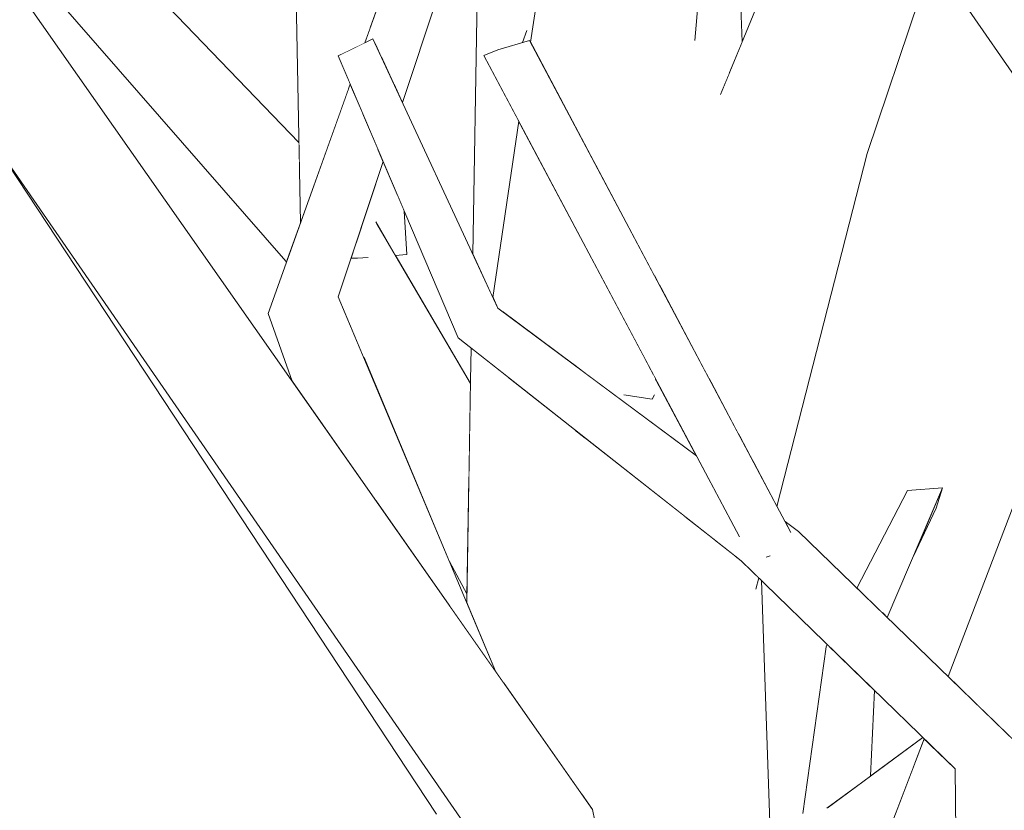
# Model space of a CAD drawing. Extents: x -289599 to -184549, y 66678 to 295474.
# Tile 12 of 256: x -282665 to -282562, y 71714 to 71797. Entities that reach past the tile are written whole.
import ezdxf

# ---------------------------------------------------------------- set-up
doc = ezdxf.new("R2010")
doc.units = 0
doc.header["$MEASUREMENT"] = 0
doc.linetypes.add('Wipeout_Contour', pattern=[1000, 0, -1000])
doc.layers.add('arch drzewa', color=8, linetype='Continuous')
doc.layers.add('arch drzewa_Nr_Pióra__4', color=8, linetype='Continuous', lineweight=9)

msp = doc.modelspace()

# ---------------------------------------------------------------- wipeouts: each hides what was drawn before it
at = {"color": 254, "linetype": 'Wipeout_Contour', "lineweight": 0, "ltscale": 5422400.708840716}
msp.add_wipeout([(-282617.26, 71812.9), (-282617.95, 71772.69), (-282615.84, 71768.13), (-282613.13, 71786.59), (-282616.78, 71793.47), (-282615.34, 71794.08), (-282612.74, 71794.84), (-282612.65, 71795.09), (-282612.69, 71794.86), (-282612.01, 71795.05), (-282611.91, 71794.86), (-282611.1, 71800.38), (-282615.15, 71843.94), (-282616.72, 71844.51), (-282617.06, 71824.28), (-282614.62, 71820.89)], dxfattribs=at).dxf.layer = 'arch drzewa'
at = {"color": 254, "linetype": 'Wipeout_Contour', "lineweight": 0, "ltscale": 1355663.832524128}
msp.add_wipeout([(-282632.74, 71820.52), (-282628.73, 71796.22), (-282626.58, 71802.23), (-282627.67, 71820.83)], dxfattribs=at).dxf.layer = 'arch drzewa'
at = {"color": 254, "linetype": 'Wipeout_Contour', "lineweight": 0, "ltscale": 1355507.712646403}
msp.add_wipeout([(-282590.44, 71812.61), (-282592.4, 71806.32), (-282591.16, 71791.53), (-282589.78, 71794.9)], dxfattribs=at).dxf.layer = 'arch drzewa'
at = {"color": 254, "linetype": 'Wipeout_Contour', "lineweight": 0, "ltscale": 1355727.296982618}
msp.add_wipeout([(-282665.07, 71803.53), (-282636.08, 71781.98), (-282636.13, 71784.37), (-282658.95, 71808.06)], dxfattribs=at).dxf.layer = 'arch drzewa'
at = {"color": 254, "linetype": 'Wipeout_Contour', "lineweight": 0, "ltscale": 1016739.504146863}
msp.add_wipeout([(-282631.08, 71791.2), (-282631.01, 71789.86), (-282630.78, 71790.49)], dxfattribs=at).dxf.layer = 'arch drzewa'
at = {"color": 254, "linetype": 'Wipeout_Contour', "lineweight": 0, "ltscale": 1016745.764535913}
msp.add_wipeout([(-282637.39, 71772.02), (-282637.51, 71771.96), (-282637.44, 71771.88)], dxfattribs=at).dxf.layer = 'arch drzewa'
at = {"color": 254, "linetype": 'Wipeout_Contour', "lineweight": 0, "ltscale": 2711000.771285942}
msp.add_wipeout([(-282606.24, 71760.27), (-282594.65, 71751.66), (-282594.63, 71751.74), (-282598.88, 71759.75), (-282598.97, 71757.92), (-282599.17, 71757.49), (-282601.98, 71757.94), (-282602.65, 71760.23)], dxfattribs=at).dxf.layer = 'arch drzewa'
at = {"color": 254, "linetype": 'Wipeout_Contour', "lineweight": 0, "ltscale": 1016608.718338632}
msp.add_wipeout([(-282593.11, 71760.12), (-282593.48, 71760.13), (-282593.2, 71759.61)], dxfattribs=at).dxf.layer = 'arch drzewa'
at = {"color": 254, "linetype": 'Wipeout_Contour', "lineweight": 0, "ltscale": 1694149.999053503}
msp.add_wipeout([(-282560.59, 71748.48), (-282564.16, 71724.52), (-282561.08, 71721.53), (-282558.78, 71724.96), (-282550.71, 71750.47)], dxfattribs=at).dxf.layer = 'arch drzewa'
at = {"color": 254, "linetype": 'Wipeout_Contour', "lineweight": 0, "ltscale": 1016530.632031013}
msp.add_wipeout([(-282568.83, 71748.21), (-282571.9, 71741), (-282569.49, 71746.11)], dxfattribs=at).dxf.layer = 'arch drzewa'
at = {"color": 254, "linetype": 'Wipeout_Contour', "lineweight": 0, "ltscale": 2710848.248145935}
msp.add_wipeout([(-282590.53, 71741.1), (-282591.19, 71740.65), (-282586.45, 71671.6), (-282585.41, 71670.07), (-282587.76, 71738.52), (-282588.03, 71738.8), (-282588.3, 71737.74), (-282590, 71740.68)], dxfattribs=at).dxf.layer = 'arch drzewa'
at = {"color": 254, "linetype": 'Wipeout_Contour', "lineweight": 0, "ltscale": 1694233.964914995}
msp.add_wipeout([(-282580.98, 71731.59), (-282577.52, 71717.21), (-282576.35, 71718.07), (-282575.94, 71727.02), (-282580.66, 71731.62)], dxfattribs=at).dxf.layer = 'arch drzewa'

# ---------------------------------------------------------------- next in the draw order: wipeouts: each hides what was drawn before it
at = {"color": 254, "linetype": 'Wipeout_Contour', "lineweight": 0, "ltscale": 1355661.344093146}
msp.add_wipeout([(-282628.73, 71796.22), (-282632.74, 71820.52), (-282631.23, 71793.83), (-282629.24, 71794.81)], dxfattribs=at).dxf.layer = 'arch drzewa'
at = {"color": 254, "linetype": 'Wipeout_Contour', "lineweight": 0, "ltscale": 2033253.813559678}
msp.add_wipeout([(-282594.26, 71800.36), (-282592.64, 71762.78), (-282592.05, 71785.82), (-282592.02, 71789.45), (-282591.16, 71791.53), (-282592.4, 71806.32)], dxfattribs=at).dxf.layer = 'arch drzewa'
at = {"color": 254, "linetype": 'Wipeout_Contour', "lineweight": 0, "ltscale": 1016745.964333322}
msp.add_wipeout([(-282637.51, 71771.96), (-282637.45, 71771.85), (-282637.44, 71771.88)], dxfattribs=at).dxf.layer = 'arch drzewa'
at = {"color": 254, "linetype": 'Wipeout_Contour', "lineweight": 0, "ltscale": 1355484.489442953}
msp.add_wipeout([(-282595.81, 71745.26), (-282606.23, 71753.48), (-282600.64, 71720.56), (-282598.27, 71731.72)], dxfattribs=at).dxf.layer = 'arch drzewa'
at = {"color": 254, "linetype": 'Wipeout_Contour', "lineweight": 0, "ltscale": 1355380.244207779}
msp.add_wipeout([(-282572.46, 71747.93), (-282575.08, 71735.12), (-282574.6, 71734.65), (-282568.83, 71748.21)], dxfattribs=at).dxf.layer = 'arch drzewa'
at = {"color": 254, "linetype": 'Wipeout_Contour', "lineweight": 0, "ltscale": 1016505.602138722}
msp.add_wipeout([(-282568.24, 71728.48), (-282564.16, 71724.52), (-282560.59, 71748.48)], dxfattribs=at).dxf.layer = 'arch drzewa'
at = {"color": 254, "linetype": 'Wipeout_Contour', "lineweight": 0, "ltscale": 1355413.581330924}
msp.add_wipeout([(-282591.69, 71741.49), (-282588.74, 71674.97), (-282586.45, 71671.6), (-282591.19, 71740.65)], dxfattribs=at).dxf.layer = 'arch drzewa'
at = {"color": 254, "linetype": 'Wipeout_Contour', "lineweight": 0, "ltscale": 1694236.712743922}
msp.add_wipeout([(-282583.43, 71714.14), (-282580.35, 71713.74), (-282580.84, 71714.77), (-282577.52, 71717.21), (-282580.98, 71731.59)], dxfattribs=at).dxf.layer = 'arch drzewa'

# ---------------------------------------------------------------- next in the draw order: wipeouts: each hides what was drawn before it
at = {"color": 254, "linetype": 'Wipeout_Contour', "lineweight": 0, "ltscale": 1694611.991684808}
msp.add_wipeout([(-282665.07, 71803.53), (-282637.51, 71771.96), (-282637.39, 71772.02), (-282635.97, 71775.99), (-282636.08, 71781.98)], dxfattribs=at).dxf.layer = 'arch drzewa'
at = {"color": 254, "linetype": 'Wipeout_Contour', "lineweight": 0, "ltscale": 2033257.347952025}
msp.add_wipeout([(-282594.69, 71795.34), (-282596.72, 71785.34), (-282592.81, 71761.88), (-282592.64, 71762.78), (-282594.26, 71800.36), (-282594.27, 71800.34)], dxfattribs=at).dxf.layer = 'arch drzewa'
at = {"color": 254, "linetype": 'Wipeout_Contour', "lineweight": 0, "ltscale": 1016541.521470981}
msp.add_wipeout([(-282577.78, 71737.74), (-282575.08, 71735.12), (-282572.46, 71747.93)], dxfattribs=at).dxf.layer = 'arch drzewa'
at = {"color": 254, "linetype": 'Wipeout_Contour', "lineweight": 0, "ltscale": 1355425.209732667}
msp.add_wipeout([(-282591.69, 71741.49), (-282599.1, 71711.45), (-282594.3, 71683.16), (-282588.74, 71674.97)], dxfattribs=at).dxf.layer = 'arch drzewa'
at = {"color": 254, "linetype": 'Wipeout_Contour', "lineweight": 0, "ltscale": 1016552.061951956}
msp.add_wipeout([(-282580.87, 71731.82), (-282580.98, 71731.59), (-282580.66, 71731.62)], dxfattribs=at).dxf.layer = 'arch drzewa'
at = {"color": 254, "linetype": 'Wipeout_Contour', "lineweight": 0, "ltscale": 3049581.714334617}
msp.add_wipeout([(-282571.69, 71719.45), (-282579.47, 71713.73), (-282579.18, 71713.29), (-282578.81, 71713.53), (-282576.74, 71713.98), (-282576.53, 71714.07), (-282576.56, 71713.24), (-282577.19, 71711.78), (-282573.62, 71714.4)], dxfattribs=at).dxf.layer = 'arch drzewa'

# ---------------------------------------------------------------- next in the draw order: wipeouts: each hides what was drawn before it
at = {"color": 254, "linetype": 'Wipeout_Contour', "lineweight": 0, "ltscale": 2372418.969147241}
msp.add_wipeout([(-282632.74, 71820.52), (-282636.81, 71820.67), (-282632.07, 71786.9), (-282631.01, 71789.86), (-282631.08, 71791.2), (-282632.04, 71793.44), (-282631.23, 71793.83)], dxfattribs=at).dxf.layer = 'arch drzewa'
at = {"color": 254, "linetype": 'Wipeout_Contour', "lineweight": 0, "ltscale": 2033242.568886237}
msp.add_wipeout([(-282597.85, 71780.05), (-282598.39, 71769.39), (-282593.48, 71760.13), (-282593.11, 71760.12), (-282592.81, 71761.88), (-282596.72, 71785.34)], dxfattribs=at).dxf.layer = 'arch drzewa'
at = {"color": 254, "linetype": 'Wipeout_Contour', "lineweight": 0, "ltscale": 3388679.287912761}
msp.add_wipeout([(-282606.23, 71753.48), (-282607.26, 71754.3), (-282606.54, 71716.14), (-282605.42, 71714.54), (-282600.81, 71692.74), (-282594.3, 71683.16), (-282599.1, 71711.45), (-282599.54, 71709.74), (-282602.44, 71710.25), (-282600.64, 71720.56)], dxfattribs=at).dxf.layer = 'arch drzewa'
at = {"color": 254, "linetype": 'Wipeout_Contour', "lineweight": 0, "ltscale": 1355442.263956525}
msp.add_wipeout([(-282590, 71740.68), (-282588.3, 71737.74), (-282588.03, 71738.8), (-282589.86, 71740.57)], dxfattribs=at).dxf.layer = 'arch drzewa'
at = {"color": 254, "linetype": 'Wipeout_Contour', "lineweight": 0, "ltscale": 2033054.690651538}
msp.add_wipeout([(-282570.88, 71722.09), (-282580.84, 71714.77), (-282580.36, 71713.76), (-282579.47, 71713.73), (-282571.69, 71719.45), (-282570.73, 71721.95)], dxfattribs=at).dxf.layer = 'arch drzewa'

# ---------------------------------------------------------------- next in the draw order: wipeouts: each hides what was drawn before it
at = {"color": 254, "linetype": 'Wipeout_Contour', "lineweight": 0, "ltscale": 1694400.786628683}
msp.add_wipeout([(-282593.92, 71804.4), (-282598.16, 71801.86), (-282597.85, 71780.05), (-282596.72, 71785.34), (-282594.69, 71795.34)], dxfattribs=at).dxf.layer = 'arch drzewa'
at = {"color": 254, "linetype": 'Wipeout_Contour', "lineweight": 0, "ltscale": 2372080.242866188}
msp.add_wipeout([(-282593.2, 71759.61), (-282590.15, 71753.86), (-282583.01, 71785.03), (-282592.05, 71785.82), (-282592.64, 71762.78), (-282592.81, 71761.88), (-282593.11, 71760.12)], dxfattribs=at).dxf.layer = 'arch drzewa'
at = {"color": 254, "linetype": 'Wipeout_Contour', "lineweight": 0, "ltscale": 1694420.136665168}
msp.add_wipeout([(-282618.18, 71759.45), (-282614.67, 71727.75), (-282606.54, 71716.14), (-282607.26, 71754.3), (-282614.18, 71759.76)], dxfattribs=at).dxf.layer = 'arch drzewa'
at = {"color": 254, "linetype": 'Wipeout_Contour', "lineweight": 0, "ltscale": 1355499.109070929}
msp.add_wipeout([(-282599.17, 71757.49), (-282598.97, 71757.92), (-282598.88, 71759.75), (-282599.11, 71760.17)], dxfattribs=at).dxf.layer = 'arch drzewa'
at = {"color": 254, "linetype": 'Wipeout_Contour', "lineweight": 0, "ltscale": 1016606.133797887}
msp.add_wipeout([(-282594.65, 71751.66), (-282594.55, 71751.59), (-282594.63, 71751.74)], dxfattribs=at).dxf.layer = 'arch drzewa'
at = {"color": 254, "linetype": 'Wipeout_Contour', "lineweight": 0, "ltscale": 1355465.584336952}
msp.add_wipeout([(-282600.2, 71710.01), (-282592.68, 71742.8), (-282595.81, 71745.26), (-282598.27, 71731.72)], dxfattribs=at).dxf.layer = 'arch drzewa'
at = {"color": 254, "linetype": 'Wipeout_Contour', "lineweight": 0, "ltscale": 2371866.420267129}
msp.add_wipeout([(-282581.5, 71693.77), (-282577.63, 71693.6), (-282577.91, 71693.8), (-282577.84, 71696.56), (-282567.41, 71712.1), (-282567.5, 71718.8), (-282570.73, 71721.95)], dxfattribs=at).dxf.layer = 'arch drzewa'
at = {"color": 254, "linetype": 'Wipeout_Contour', "lineweight": 0, "ltscale": 1016609.579998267}
msp.add_wipeout([(-282613.39, 71711.27), (-282600.81, 71692.74), (-282605.42, 71714.54)], dxfattribs=at).dxf.layer = 'arch drzewa'

# ---------------------------------------------------------------- next in the draw order: wipeouts: each hides what was drawn before it
at = {"color": 254, "linetype": 'Wipeout_Contour', "lineweight": 0, "ltscale": 1355516.629787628}
msp.add_wipeout([(-282598.16, 71801.86), (-282598.88, 71770.3), (-282598.39, 71769.39), (-282597.85, 71780.05)], dxfattribs=at).dxf.layer = 'arch drzewa'
at = {"color": 254, "linetype": 'Wipeout_Contour', "lineweight": 0, "ltscale": 1355446.090635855}
msp.add_wipeout([(-282583.01, 71785.03), (-282588.68, 71751.09), (-282586.13, 71746.28), (-282576.69, 71783.23)], dxfattribs=at).dxf.layer = 'arch drzewa'
at = {"color": 254, "linetype": 'Wipeout_Contour', "lineweight": 0, "ltscale": 1355530.571785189}
msp.add_wipeout([(-282607.63, 71776.04), (-282607.39, 71761.13), (-282606.24, 71760.27), (-282602.65, 71760.23)], dxfattribs=at).dxf.layer = 'arch drzewa'
at = {"color": 254, "linetype": 'Wipeout_Contour', "lineweight": 0, "ltscale": 1016627.278270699}
msp.add_wipeout([(-282600.41, 71762.62), (-282599.17, 71757.49), (-282599.11, 71760.17)], dxfattribs=at).dxf.layer = 'arch drzewa'
at = {"color": 254, "linetype": 'Wipeout_Contour', "lineweight": 0, "ltscale": 1355548.436848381}
msp.add_wipeout([(-282618.57, 71736.18), (-282615.58, 71729.04), (-282614.67, 71727.75), (-282618.18, 71759.45)], dxfattribs=at).dxf.layer = 'arch drzewa'
at = {"color": 254, "linetype": 'Wipeout_Contour', "lineweight": 0, "ltscale": 1355466.265461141}
msp.add_wipeout([(-282600.64, 71720.56), (-282602.44, 71710.25), (-282600.2, 71710.01), (-282598.27, 71731.72)], dxfattribs=at).dxf.layer = 'arch drzewa'
at = {"color": 254, "linetype": 'Wipeout_Contour', "lineweight": 0, "ltscale": 1016470.698060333}
msp.add_wipeout([(-282556.48, 71656.11), (-282558.48, 71719.01), (-282567.5, 71718.8)], dxfattribs=at).dxf.layer = 'arch drzewa'

# ---------------------------------------------------------------- next in the draw order: wipeouts: each hides what was drawn before it
at = {"color": 254, "linetype": 'Wipeout_Contour', "lineweight": 0, "ltscale": 1016592.892143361}
msp.add_wipeout([(-282590.15, 71753.86), (-282588.68, 71751.09), (-282583.01, 71785.03)], dxfattribs=at).dxf.layer = 'arch drzewa'
at = {"color": 254, "linetype": 'Wipeout_Contour', "lineweight": 0, "ltscale": 1355542.515644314}
msp.add_wipeout([(-282608.63, 71773.74), (-282607.46, 71761.18), (-282607.39, 71761.13), (-282607.63, 71776.04)], dxfattribs=at).dxf.layer = 'arch drzewa'
at = {"color": 254, "linetype": 'Wipeout_Contour', "lineweight": 0, "ltscale": 1016677.040669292}
msp.add_wipeout([(-282618.12, 71762.86), (-282618.18, 71759.45), (-282614.18, 71759.76)], dxfattribs=at).dxf.layer = 'arch drzewa'
at = {"color": 254, "linetype": 'Wipeout_Contour', "lineweight": 0, "ltscale": 2372046.282414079}
msp.add_wipeout([(-282592.68, 71742.8), (-282600.2, 71710.01), (-282599.54, 71709.74), (-282599.1, 71711.45), (-282591.69, 71741.49), (-282591.19, 71740.65), (-282590.53, 71741.1)], dxfattribs=at).dxf.layer = 'arch drzewa'
at = {"color": 254, "linetype": 'Wipeout_Contour', "lineweight": 0, "ltscale": 1016462.344016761}
msp.add_wipeout([(-282556.48, 71656.11), (-282567.5, 71718.8), (-282566.61, 71653.46)], dxfattribs=at).dxf.layer = 'arch drzewa'

# ---------------------------------------------------------------- next in the draw order: wipeouts: each hides what was drawn before it
at = {"color": 254, "linetype": 'Wipeout_Contour', "lineweight": 0, "ltscale": 2033193.362240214}
msp.add_wipeout([(-282577.76, 71813.62), (-282583.01, 71785.03), (-282574.76, 71810.82), (-282576, 71812.62), (-282576.15, 71812.93), (-282577.07, 71812.82)], dxfattribs=at).dxf.layer = 'arch drzewa'
at = {"color": 254, "linetype": 'Wipeout_Contour', "lineweight": 0, "ltscale": 2711228.892836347}
msp.add_wipeout([(-282630.68, 71772.27), (-282632.02, 71768.23), (-282629.43, 71762.07), (-282618.36, 71748.51), (-282618.18, 71759.13), (-282627.99, 71775.85), (-282628.99, 71772.33), (-282630.01, 71772.25)], dxfattribs=at).dxf.layer = 'arch drzewa'
at = {"color": 254, "linetype": 'Wipeout_Contour', "lineweight": 0, "ltscale": 1016663.438724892}
msp.add_wipeout([(-282614.8, 71766.64), (-282607.46, 71761.18), (-282608.63, 71773.74)], dxfattribs=at).dxf.layer = 'arch drzewa'
at = {"color": 254, "linetype": 'Wipeout_Contour', "lineweight": 0, "ltscale": 2710837.628741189}
msp.add_wipeout([(-282587.9, 71741.58), (-282589.86, 71740.57), (-282558.48, 71719.01), (-282583.87, 71743.65), (-282585.6, 71742.77), (-282587.07, 71741.03), (-282587.17, 71741), (-282587.2, 71740.99)], dxfattribs=at).dxf.layer = 'arch drzewa'

# ---------------------------------------------------------------- next in the draw order: wipeouts: each hides what was drawn before it
at = {"color": 254, "linetype": 'Wipeout_Contour', "lineweight": 0, "ltscale": 1016753.830205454}
msp.add_wipeout([(-282632.07, 71786.9), (-282636.81, 71820.67), (-282635.97, 71775.99)], dxfattribs=at).dxf.layer = 'arch drzewa'
at = {"color": 254, "linetype": 'Wipeout_Contour', "lineweight": 0, "ltscale": 1694352.192075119}
msp.add_wipeout([(-282592.02, 71789.45), (-282592.05, 71785.82), (-282583.01, 71785.03), (-282577.76, 71813.62), (-282580.72, 71817.01)], dxfattribs=at).dxf.layer = 'arch drzewa'
at = {"color": 254, "linetype": 'Wipeout_Contour', "lineweight": 0, "ltscale": 1016576.240622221}
msp.add_wipeout([(-282576.69, 71783.23), (-282569.81, 71803.65), (-282572.49, 71807.53)], dxfattribs=at).dxf.layer = 'arch drzewa'
at = {"color": 254, "linetype": 'Wipeout_Contour', "lineweight": 0, "ltscale": 1016713.515993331}
msp.add_wipeout([(-282625.9, 71779.01), (-282624.85, 71772.65), (-282625.12, 71777.17)], dxfattribs=at).dxf.layer = 'arch drzewa'
at = {"color": 254, "linetype": 'Wipeout_Contour', "lineweight": 0, "ltscale": 1355576.964138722}
msp.add_wipeout([(-282629.43, 71762.07), (-282620.38, 71740.5), (-282618.56, 71737.14), (-282618.36, 71748.51)], dxfattribs=at).dxf.layer = 'arch drzewa'
at = {"color": 254, "linetype": 'Wipeout_Contour', "lineweight": 0, "ltscale": 1016572.207134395}
msp.add_wipeout([(-282585.29, 71744.71), (-282585.1, 71744.35), (-282583.87, 71743.65)], dxfattribs=at).dxf.layer = 'arch drzewa'
at = {"color": 254, "linetype": 'Wipeout_Contour', "lineweight": 0, "ltscale": 1016522.554646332}
msp.add_wipeout([(-282589.86, 71740.57), (-282567.5, 71718.8), (-282558.48, 71719.01)], dxfattribs=at).dxf.layer = 'arch drzewa'

# ---------------------------------------------------------------- next in the draw order: linework, layer by layer
at = {"layer": 'arch drzewa_Nr_Pióra__4', "linetype": 'Continuous'}
for p, q in [((-282588.34, 71737.61), (-282588.03, 71738.8)), ((-282585.41, 71670.07), (-282587.76, 71738.52)), ((-282580.98, 71731.59), (-282580.87, 71731.82)), ((-282583.43, 71714.14), (-282580.98, 71731.59))]:
    msp.add_line(p, q, dxfattribs=at)

# ---------------------------------------------------------------- next in the draw order: wipeouts: each hides what was drawn before it
at = {"color": 254, "linetype": 'Wipeout_Contour', "lineweight": 0, "ltscale": 1355448.251177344}
msp.add_wipeout([(-282583.01, 71785.03), (-282576.69, 71783.23), (-282572.49, 71807.53), (-282574.76, 71810.82)], dxfattribs=at).dxf.layer = 'arch drzewa'
at = {"color": 254, "linetype": 'Wipeout_Contour', "lineweight": 0, "ltscale": 2711250.879631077}
msp.add_wipeout([(-282630.11, 71774), (-282630.01, 71772.25), (-282628.99, 71772.33), (-282627.99, 71775.85), (-282626.06, 71772.56), (-282624.85, 71772.65), (-282625.9, 71779.01), (-282627.34, 71782.39)], dxfattribs=at).dxf.layer = 'arch drzewa'
at = {"color": 254, "linetype": 'Wipeout_Contour', "lineweight": 0, "ltscale": 1355429.548217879}
msp.add_wipeout([(-282585.6, 71742.77), (-282583.87, 71743.65), (-282585.1, 71744.35), (-282584.74, 71743.67)], dxfattribs=at).dxf.layer = 'arch drzewa'

# ---------------------------------------------------------------- next in the draw order: wipeouts: each hides what was drawn before it
at = {"color": 254, "linetype": 'Wipeout_Contour', "lineweight": 0, "ltscale": 2710784.17862598}
msp.add_wipeout([(-282573.88, 71814.04), (-282576, 71812.62), (-282493.87, 71714.54), (-282566.87, 71818.72), (-282570.16, 71816.52), (-282569.58, 71814.75), (-282569.43, 71813.76), (-282570.3, 71813.66)], dxfattribs=at).dxf.layer = 'arch drzewa'
at = {"color": 254, "linetype": 'Wipeout_Contour', "lineweight": 0, "ltscale": 1016725.297994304}
msp.add_wipeout([(-282630.21, 71773.69), (-282630.01, 71772.25), (-282630.11, 71774)], dxfattribs=at).dxf.layer = 'arch drzewa'

# ---------------------------------------------------------------- next in the draw order: wipeouts: each hides what was drawn before it
at = {"color": 254, "linetype": 'Wipeout_Contour', "lineweight": 0, "ltscale": 2032712.852508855}
msp.add_wipeout([(-282576, 71812.62), (-282506.6, 71712.11), (-282503.59, 71713.08), (-282502.57, 71712.34), (-282501.84, 71711.27), (-282493.87, 71714.54)], dxfattribs=at).dxf.layer = 'arch drzewa'
at = {"color": 254, "linetype": 'Wipeout_Contour', "lineweight": 0, "ltscale": 1016725.443658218}
msp.add_wipeout([(-282630.68, 71772.27), (-282630.01, 71772.25), (-282630.21, 71773.69)], dxfattribs=at).dxf.layer = 'arch drzewa'

# ---------------------------------------------------------------- next in the draw order: linework, layer by layer
at = {"layer": 'arch drzewa_Nr_Pióra__4', "linetype": 'Continuous'}
for p, q in [((-282506.6, 71712.11), (-282576, 71812.62)), ((-282576.69, 71783.23), (-282569.81, 71803.65)), ((-282574.6, 71734.65), (-282568.83, 71748.21)), ((-282568.83, 71748.21), (-282572.46, 71747.93)), ((-282569.49, 71746.11), (-282568.83, 71748.21)), ((-282568.24, 71728.48), (-282560.59, 71748.48)), ((-282577.78, 71737.74), (-282572.46, 71747.93)), ((-282571.9, 71741), (-282569.49, 71746.11)), ((-282558.48, 71719.01), (-282583.87, 71743.65)), ((-282576.35, 71718.07), (-282575.94, 71727.02)), ((-282581.5, 71693.77), (-282570.73, 71721.95)), ((-282580.92, 71714.7), (-282570.88, 71722.09)), ((-282566.61, 71653.46), (-282567.5, 71718.8))]:
    msp.add_line(p, q, dxfattribs=at)

# ---------------------------------------------------------------- next in the draw order: wipeouts: each hides what was drawn before it
at = {"color": 254, "linetype": 'Wipeout_Contour', "lineweight": 0, "ltscale": 2711651.786094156}
msp.add_wipeout([(-282687.55, 71812.62), (-282605.42, 71714.54), (-282678.42, 71818.72), (-282681.71, 71816.52), (-282681.13, 71814.75), (-282680.98, 71813.76), (-282681.84, 71813.66), (-282685.43, 71814.04)], dxfattribs=at).dxf.layer = 'arch drzewa'

# ---------------------------------------------------------------- next in the draw order: wipeouts: each hides what was drawn before it
at = {"color": 254, "linetype": 'Wipeout_Contour', "lineweight": 0, "ltscale": 2033363.586156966}
msp.add_wipeout([(-282687.55, 71812.62), (-282618.15, 71712.11), (-282615.13, 71713.08), (-282614.12, 71712.34), (-282613.39, 71711.27), (-282605.42, 71714.54)], dxfattribs=at).dxf.layer = 'arch drzewa'

# ---------------------------------------------------------------- next in the draw order: linework, layer by layer
at = {"layer": 'arch drzewa_Nr_Pióra__4', "linetype": 'Continuous'}
msp.add_line((-282600.81, 71692.74), (-282605.42, 71714.54), dxfattribs=at)

# ---------------------------------------------------------------- next in the draw order: wipeouts: each hides what was drawn before it
at = {"color": 254, "linetype": 'Wipeout_Contour', "lineweight": 0, "ltscale": 1355628.031068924}
msp.add_wipeout([(-282626.17, 71790.43), (-282625.3, 71788.55), (-282614.62, 71820.89), (-282617.94, 71821.68)], dxfattribs=at).dxf.layer = 'arch drzewa'
at = {"color": 254, "linetype": 'Wipeout_Contour', "lineweight": 0, "ltscale": 1355544.520005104}
msp.add_wipeout([(-282610.51, 71804.42), (-282605.1, 71782.02), (-282598.88, 71770.3), (-282598.16, 71801.86)], dxfattribs=at).dxf.layer = 'arch drzewa'
at = {"color": 254, "linetype": 'Wipeout_Contour', "lineweight": 0, "ltscale": 1016689.495296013}
msp.add_wipeout([(-282612.74, 71794.84), (-282612.69, 71794.86), (-282612.65, 71795.09)], dxfattribs=at).dxf.layer = 'arch drzewa'
at = {"color": 254, "linetype": 'Wipeout_Contour', "lineweight": 0, "ltscale": 2711137.9807653}
msp.add_wipeout([(-282618.15, 71712.11), (-282668.72, 71785.35), (-282621.73, 71714.07), (-282620.37, 71712.97), (-282620.64, 71713.71), (-282619.27, 71712.07), (-282617.85, 71710.91), (-282618.52, 71711.99)], dxfattribs=at).dxf.layer = 'arch drzewa'

# ---------------------------------------------------------------- next in the draw order: wipeouts: each hides what was drawn before it
at = {"color": 254, "linetype": 'Wipeout_Contour', "lineweight": 0, "ltscale": 1016726.578311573}
msp.add_wipeout([(-282617.94, 71821.68), (-282627.51, 71793.33), (-282626.17, 71790.43)], dxfattribs=at).dxf.layer = 'arch drzewa'
at = {"color": 254, "linetype": 'Wipeout_Contour', "lineweight": 0, "ltscale": 1355595.912421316}
msp.add_wipeout([(-282632.02, 71768.23), (-282636.25, 71767.45), (-282620.16, 71735.58), (-282615.58, 71729.04)], dxfattribs=at).dxf.layer = 'arch drzewa'

# ---------------------------------------------------------------- next in the draw order: wipeouts: each hides what was drawn before it
at = {"color": 254, "linetype": 'Wipeout_Contour', "lineweight": 0, "ltscale": 1355639.13015261}
msp.add_wipeout([(-282619.59, 71821.78), (-282627.99, 71794.37), (-282627.51, 71793.33), (-282617.94, 71821.68)], dxfattribs=at).dxf.layer = 'arch drzewa'
at = {"color": 254, "linetype": 'Wipeout_Contour', "lineweight": 0, "ltscale": 3388854.766288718}
msp.add_wipeout([(-282613.13, 71786.59), (-282615.84, 71768.13), (-282615.33, 71767.03), (-282614.8, 71766.64), (-282608.63, 71773.74), (-282607.63, 71776.04), (-282602.65, 71760.23), (-282601.98, 71757.94), (-282599.17, 71757.49), (-282600.41, 71762.62)], dxfattribs=at).dxf.layer = 'arch drzewa'
at = {"color": 254, "linetype": 'Wipeout_Contour', "lineweight": 0, "ltscale": 1016726.081469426}
msp.add_wipeout([(-282627.92, 71783.77), (-282632.02, 71768.23), (-282627.34, 71782.39)], dxfattribs=at).dxf.layer = 'arch drzewa'
at = {"color": 254, "linetype": 'Wipeout_Contour', "lineweight": 0, "ltscale": 1016702.869547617}
msp.add_wipeout([(-282620.16, 71735.58), (-282636.25, 71767.45), (-282627.88, 71746.59)], dxfattribs=at).dxf.layer = 'arch drzewa'

# ---------------------------------------------------------------- next in the draw order: wipeouts: each hides what was drawn before it
at = {"color": 254, "linetype": 'Wipeout_Contour', "lineweight": 0, "ltscale": 1355644.24377608}
msp.add_wipeout([(-282629.24, 71794.81), (-282628.39, 71795.22), (-282627.99, 71794.37), (-282619.59, 71821.78)], dxfattribs=at).dxf.layer = 'arch drzewa'
at = {"color": 254, "linetype": 'Wipeout_Contour', "lineweight": 0, "ltscale": 1016678.221452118}
msp.add_wipeout([(-282611.91, 71794.86), (-282605.1, 71782.02), (-282610.51, 71804.42)], dxfattribs=at).dxf.layer = 'arch drzewa'
at = {"color": 254, "linetype": 'Wipeout_Contour', "lineweight": 0, "ltscale": 1355637.170723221}
msp.add_wipeout([(-282636.25, 71767.45), (-282639.37, 71766.49), (-282634.46, 71755.99), (-282627.88, 71746.59)], dxfattribs=at).dxf.layer = 'arch drzewa'
at = {"color": 254, "linetype": 'Wipeout_Contour', "lineweight": 0, "ltscale": 1355524.056416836}
msp.add_wipeout([(-282615.33, 71767.03), (-282619.49, 71763.94), (-282593.14, 71748.93), (-282594.55, 71751.59)], dxfattribs=at).dxf.layer = 'arch drzewa'

# ---------------------------------------------------------------- next in the draw order: wipeouts: each hides what was drawn before it
at = {"color": 254, "linetype": 'Wipeout_Contour', "lineweight": 0, "ltscale": 1355642.177465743}
msp.add_wipeout([(-282636.25, 71767.45), (-282632.02, 71768.23), (-282627.92, 71783.77), (-282629.49, 71787.46)], dxfattribs=at).dxf.layer = 'arch drzewa'
at = {"color": 254, "linetype": 'Wipeout_Contour', "lineweight": 0, "ltscale": 1016736.059943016}
msp.add_wipeout([(-282634.46, 71755.99), (-282639.37, 71766.49), (-282636.85, 71759.4)], dxfattribs=at).dxf.layer = 'arch drzewa'
at = {"color": 254, "linetype": 'Wipeout_Contour', "lineweight": 0, "ltscale": 1694347.606356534}
msp.add_wipeout([(-282619.49, 71763.94), (-282589.86, 71740.57), (-282587.9, 71741.58), (-282590.1, 71743.2), (-282593.14, 71748.93)], dxfattribs=at).dxf.layer = 'arch drzewa'

# ---------------------------------------------------------------- next in the draw order: linework, layer by layer
at = {"layer": 'arch drzewa_Nr_Pióra__4', "linetype": 'Continuous'}
for p, q in [((-282618.18, 71759.45), (-282618.12, 71762.86)), ((-282618.57, 71736.18), (-282618.18, 71759.45)), ((-282618.56, 71737.14), (-282620.38, 71740.5))]:
    msp.add_line(p, q, dxfattribs=at)

# ---------------------------------------------------------------- next in the draw order: wipeouts: each hides what was drawn before it
at = {"color": 254, "linetype": 'Wipeout_Contour', "lineweight": 0, "ltscale": 1016736.311982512}
msp.add_wipeout([(-282636.25, 71767.45), (-282629.49, 71787.46), (-282629.85, 71788.31)], dxfattribs=at).dxf.layer = 'arch drzewa'

# ---------------------------------------------------------------- next in the draw order: wipeouts: each hides what was drawn before it
at = {"color": 254, "linetype": 'Wipeout_Contour', "lineweight": 0, "ltscale": 1355653.752032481}
msp.add_wipeout([(-282639.37, 71766.49), (-282636.25, 71767.45), (-282629.85, 71788.31), (-282630.78, 71790.49)], dxfattribs=at).dxf.layer = 'arch drzewa'

# ---------------------------------------------------------------- next in the draw order: linework, layer by layer
at = {"layer": 'arch drzewa_Nr_Pióra__4', "linetype": 'Continuous'}
for p, q in [((-282635.97, 71775.99), (-282636.81, 71820.67)), ((-282636.13, 71784.37), (-282658.95, 71808.06)), ((-282637.51, 71771.96), (-282665.07, 71803.53)), ((-282637.45, 71771.85), (-282637.51, 71771.96)), ((-282636.85, 71759.4), (-282639.37, 71766.49))]:
    msp.add_line(p, q, dxfattribs=at)

# ---------------------------------------------------------------- next in the draw order: wipeouts: each hides what was drawn before it
at = {"color": 254, "linetype": 'Wipeout_Contour', "lineweight": 0, "ltscale": 1016719.23044964}
msp.add_wipeout([(-282615.33, 71767.03), (-282628.39, 71795.22), (-282632.04, 71793.44)], dxfattribs=at).dxf.layer = 'arch drzewa'

# ---------------------------------------------------------------- next in the draw order: linework, layer by layer
at = {"layer": 'arch drzewa_Nr_Pióra__4', "linetype": 'Continuous'}
msp.add_line((-282629.24, 71794.81), (-282619.59, 71821.78), dxfattribs=at)

# ---------------------------------------------------------------- next in the draw order: wipeouts: each hides what was drawn before it
at = {"color": 254, "linetype": 'Wipeout_Contour', "lineweight": 0, "ltscale": 1016703.582970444}
msp.add_wipeout([(-282632.04, 71793.44), (-282619.49, 71763.94), (-282615.33, 71767.03)], dxfattribs=at).dxf.layer = 'arch drzewa'

# ---------------------------------------------------------------- next in the draw order: linework, layer by layer
at = {"layer": 'arch drzewa_Nr_Pióra__4', "linetype": 'Continuous'}
for p, q in [((-282618.15, 71712.11), (-282687.55, 71812.62)), ((-282628.39, 71795.22), (-282632.04, 71793.44)), ((-282619.49, 71763.94), (-282632.04, 71793.44)), ((-282639.37, 71766.49), (-282630.78, 71790.49)), ((-282621.73, 71714.07), (-282668.72, 71785.35)), ((-282632.02, 71768.23), (-282627.34, 71782.39)), ((-282624.85, 71772.65), (-282625.12, 71777.17)), ((-282618.18, 71759.13), (-282628.11, 71776.05)), ((-282630.01, 71772.25), (-282630.68, 71772.27)), ((-282628.9, 71772.34), (-282630.01, 71772.25)), ((-282624.85, 71772.65), (-282626.06, 71772.56))]:
    msp.add_line(p, q, dxfattribs=at)

# ---------------------------------------------------------------- next in the draw order: wipeouts: each hides what was drawn before it
at = {"color": 254, "linetype": 'Wipeout_Contour', "lineweight": 0, "ltscale": 2033240.368388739}
msp.add_wipeout([(-282616.78, 71793.47), (-282590.1, 71743.2), (-282587.9, 71741.58), (-282587.2, 71740.99), (-282587.17, 71741), (-282615.34, 71794.08)], dxfattribs=at).dxf.layer = 'arch drzewa'

# ---------------------------------------------------------------- next in the draw order: linework, layer by layer
at = {"layer": 'arch drzewa_Nr_Pióra__4', "linetype": 'Continuous'}
msp.add_line((-282617.95, 71772.69), (-282617.26, 71812.9), dxfattribs=at)

# ---------------------------------------------------------------- next in the draw order: wipeouts: each hides what was drawn before it
at = {"color": 254, "linetype": 'Wipeout_Contour', "lineweight": 0, "ltscale": 2033228.929903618}
msp.add_wipeout([(-282615.34, 71794.08), (-282587.17, 71741), (-282587.07, 71741.03), (-282585.6, 71742.77), (-282584.74, 71743.67), (-282612.01, 71795.05)], dxfattribs=at).dxf.layer = 'arch drzewa'

# ---------------------------------------------------------------- next in the draw order: linework, layer by layer
at = {"layer": 'arch drzewa_Nr_Pióra__4', "linetype": 'Continuous'}
for p, q in [((-282625.3, 71788.55), (-282614.62, 71820.89)), ((-282605.42, 71714.54), (-282678.42, 71818.72)), ((-282592.04, 71789.38), (-282580.72, 71817.01)), ((-282589.78, 71794.9), (-282590.44, 71812.61)), ((-282611.91, 71794.86), (-282610.51, 71804.42)), ((-282594.71, 71795.06), (-282593.92, 71804.4)), ((-282612.74, 71794.84), (-282612.3, 71796.09)), ((-282615.33, 71767.03), (-282628.39, 71795.22)), ((-282612.01, 71795.05), (-282615.34, 71794.08)), ((-282584.68, 71743.56), (-282612.01, 71795.05)), ((-282615.34, 71794.08), (-282616.78, 71793.47)), ((-282590.05, 71743.1), (-282616.78, 71793.47)), ((-282615.84, 71768.13), (-282613.13, 71786.59)), ((-282586.13, 71746.28), (-282576.69, 71783.23)), ((-282615.58, 71729.04), (-282632.02, 71768.23)), ((-282594.55, 71751.59), (-282615.33, 71767.03)), ((-282589.86, 71740.57), (-282619.49, 71763.94)), ((-282599.17, 71757.49), (-282602.14, 71757.97)), ((-282598.96, 71757.95), (-282599.17, 71757.49)), ((-282583.87, 71743.65), (-282585.29, 71744.71)), ((-282587.17, 71741), (-282587.25, 71740.97)), ((-282586.84, 71741.1), (-282587.17, 71741)), ((-282567.5, 71718.8), (-282589.86, 71740.57))]:
    msp.add_line(p, q, dxfattribs=at)

doc.saveas('drawing.dxf')
